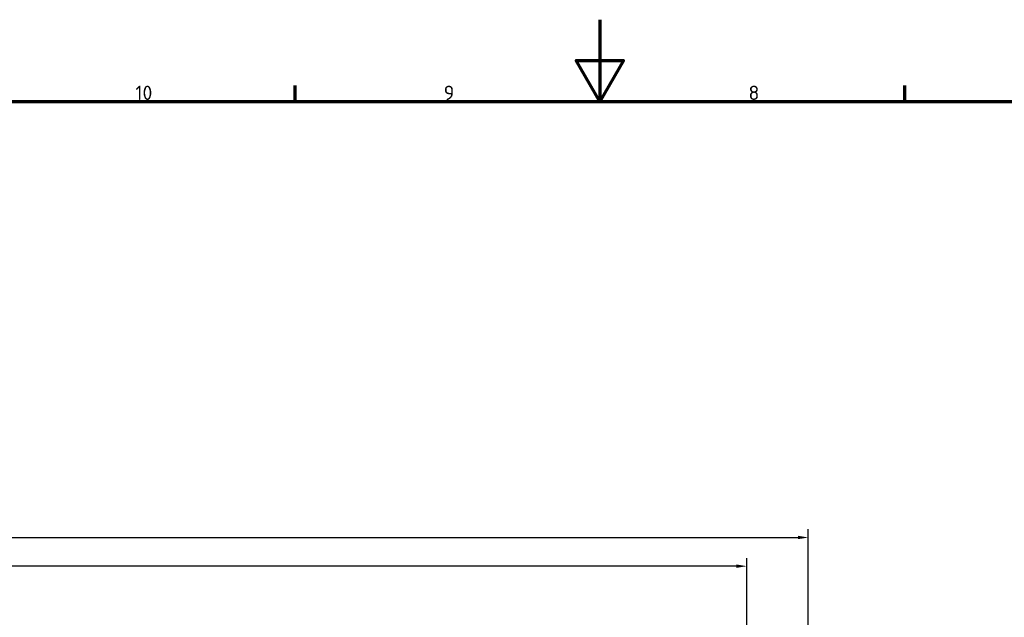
# Model space of a CAD drawing. Header units: millimetres. Extents: x 0 to 2239, y -60 to 841.
# Tile 62 of 165: x 453 to 693, y 695 to 841. Entities that reach past the tile are written whole.
import ezdxf

# ---------------------------------------------------------------- set-up
doc = ezdxf.new("R2010")
doc.units = ezdxf.units.MM
doc.layers.get('0').update_dxf_attribs({"lineweight": 25})
doc.layers.add('Bemaßung (ISO)', color=7, linetype='Continuous', lineweight=25)
doc.layers.add('Rahmen (ISO)', color=7, linetype='Continuous', lineweight=70)
doc.styles.add('Notiztext (DIN)', font='isocpeur.ttf')
doc.dimstyles.new('Standard (DIN)', dxfattribs={"dimtxt": 3.5, "dimasz": 2.5, "dimexe": 2, "dimexo": 0.5, "dimgap": 0.5, "dimtad": 1, "dimrnd": 1e-08, "dimtxsty": 'Notiztext (DIN)', "dimcen": 0.09, "dimdle": 10, "dimclrd": 256, "dimclre": 256, "dimclrt": 256, "dimadec": 0, "dimazin": 0, "dimtfac": 1, "dimtmove": 0, "dimatfit": 3, "dimfxl": 1, "dimtolj": 1, "dimtzin": 0, "dimlwd": -1, "dimlwe": -1, "dimarcsym": 0})

# ---------------------------------------------------------------- blocks, each defined once
blk = doc.blocks.new('Ränder Vorgaberahmen')
at = {"layer": 'Rahmen (ISO)'}
for p, q in [((520.19, 821), (520.19, 824.9)), ((668.81, 821), (668.81, 824.9))]:
    blk.add_line(p, q, dxfattribs=at)
at = {"layer": 'Rahmen (ISO)', "flags": 128}
for points in [[(594.5, 841), (594.5, 821), (588.73, 831), (600.27, 831), (594.5, 821)], [(20, 20), (20, 821), (1169, 821), (1169, 20), (20, 20)]]:
    blk.add_lwpolyline(points, dxfattribs=at)
at = {"layer": 'Rahmen (ISO)', "char_height": 3.5, "attachment_point": 7, "style": 'Notiztext (DIN)'}
for s, insert in [('10', (481.23, 821.4)), ('9', (556.42, 821.4)), ('8', (630.73, 821.4))]:
    blk.add_mtext(s, dxfattribs=dict(at, insert=insert))
blk = doc.blocks.new('*D15')
at = {"layer": 'Bemaßung (ISO)', "transparency": 16777216}
for p, q in [((160.29, 674.97), (160.29, 709.65)), ((630.29, 678.37), (630.29, 709.65)), ((627.79, 707.65), (162.79, 707.65))]:
    blk.add_line(p, q, dxfattribs=at)
for points in [[(162.79, 708.07), (162.79, 707.24), (160.29, 707.65)], [(627.79, 708.07), (627.79, 707.24), (630.29, 707.65)]]:
    blk.add_solid(points, dxfattribs=at)
at = {"layer": 'Defpoints', "color": 0, "transparency": 16777216}
for p in [(160.29, 707.65), (630.29, 677.87), (160.29, 674.47)]:
    blk.add_point(p, dxfattribs=at)
at = {"layer": 'Bemaßung (ISO)', "transparency": 16777216, "insert": (391.8, 711.65), "char_height": 3.5, "attachment_point": 1, "style": 'Notiztext (DIN)'}
blk.add_mtext('\\A1;470', dxfattribs=at)
blk = doc.blocks.new('*D16')
at = {"layer": 'Bemaßung (ISO)', "transparency": 16777216}
for p, q in [((145.29, 688.97), (145.29, 716.65)), ((645.29, 688.97), (645.29, 716.65)), ((147.79, 714.65), (642.79, 714.65))]:
    blk.add_line(p, q, dxfattribs=at)
for points in [[(147.79, 715.07), (147.79, 714.24), (145.29, 714.65)], [(642.79, 715.07), (642.79, 714.24), (645.29, 714.65)]]:
    blk.add_solid(points, dxfattribs=at)
at = {"layer": 'Defpoints', "color": 0, "transparency": 16777216}
for p in [(645.29, 714.65), (145.29, 688.47), (645.29, 688.47)]:
    blk.add_point(p, dxfattribs=at)
at = {"layer": 'Bemaßung (ISO)', "transparency": 16777216, "insert": (391.95, 718.65), "char_height": 3.5, "attachment_point": 1, "style": 'Notiztext (DIN)'}
blk.add_mtext('\\A1;500', dxfattribs=at)

msp = doc.modelspace()

# ---------------------------------------------------------------- block references
msp.add_blockref('Ränder Vorgaberahmen', (0, 0))

# ---------------------------------------------------------------- dimensions: what is measured, and where the dimension line sits
at = {"layer": 'Bemaßung (ISO)'}
dim = msp.add_linear_dim(base=(645.287, 714.652), p1=(145.287, 688.471), p2=(645.287, 688.471), dimstyle='Standard (DIN)', override={"dimgap": 0.5, "dimdec": 2, "dimtol": 0, "dimlim": 0, "dimtp": 0, "dimtm": 0, "dimtdec": 2, "dimtofl": 0, "dimatfit": 1}, dxfattribs=at)
dim.commit()
dim.dimension.update_dxf_attribs({"geometry": '*D16', "text_midpoint": (395.277, 714.652), "dimtype": 160})
dim = msp.add_linear_dim(base=(160.287, 707.652), p1=(630.287, 677.871), p2=(160.287, 674.471), angle=180, dimstyle='Standard (DIN)', override={"dimgap": 0.5, "dimdec": 2, "dimtol": 0, "dimlim": 0, "dimtp": 0, "dimtm": 0, "dimtdec": 2, "dimtofl": 0, "dimatfit": 1}, dxfattribs=at)
dim.commit()
dim.dimension.update_dxf_attribs({"geometry": '*D15', "text_midpoint": (395.297, 707.652), "dimtype": 160})

doc.saveas('drawing.dxf')
